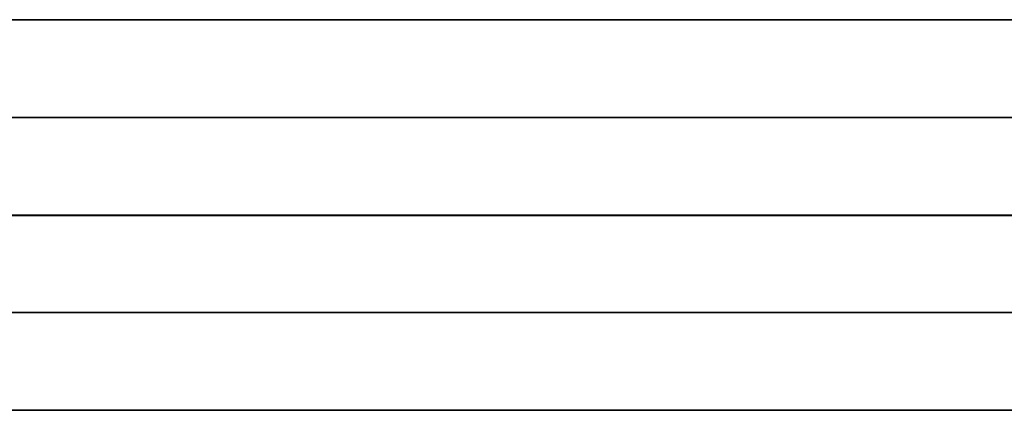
# Model space of a CAD drawing. Header units: millimetres. Extents: x 0 to 350, y 4 to 354.
# Tile 4 of 24: x 1.413 to 1.918, y 19.9 to 20.1. Entities that reach past the tile are written whole.
import ezdxf

# ---------------------------------------------------------------- set-up
doc = ezdxf.new("R2010")
doc.units = ezdxf.units.MM
doc.layers.add('Burl Side Table', color=7, linetype='Continuous', true_color=0x000000)

msp = doc.modelspace()

# ---------------------------------------------------------------- linework, layer by layer
at = {"layer": 'Burl Side Table'}
for p, q in [((15, 20.1, 544.5), (1, 20.1, 544.5)), ((15, 20.1, 55.5), (1, 20.1, 55.5)), ((15, 20.1, 544.5), (1, 20.1, 544.5)), ((15, 20.1, 55.5), (1, 20.1, 55.5)), ((1.40417, 20.1, 575.34416), (1.48805, 20.1, 575.56798)), ((1.48805, 20.1, 24.43202), (1.40417, 20.1, 24.65584)), ((1.40417, 20.1, 575.34416), (1.48805, 20.1, 575.56798)), ((1.48805, 20.1, 24.43202), (1.40417, 20.1, 24.65584)), ((1.49871, 20.1, 513.40516), (1.41302, 20.1, 513.63111)), ((1.41302, 20.1, 86.36889), (1.49871, 20.1, 86.59484)), ((1.49871, 20.1, 513.40516), (1.41302, 20.1, 513.63111)), ((1.41302, 20.1, 86.36889), (1.49871, 20.1, 86.59484)), ((1.48805, 20.1, 575.56798), (1.57952, 20.1, 575.78881)), ((1.57952, 20.1, 24.21119), (1.48805, 20.1, 24.43202)), ((1.48805, 20.1, 575.56798), (1.57952, 20.1, 575.78881)), ((1.57952, 20.1, 24.21119), (1.48805, 20.1, 24.43202)), ((1.59214, 20.1, 513.18231), (1.49871, 20.1, 513.40516)), ((1.49871, 20.1, 86.59484), (1.59214, 20.1, 86.81769)), ((1.59214, 20.1, 513.18231), (1.49871, 20.1, 513.40516)), ((1.49871, 20.1, 86.59484), (1.59214, 20.1, 86.81769)), ((1.57952, 20.1, 575.78881), (1.67848, 20.1, 576.00638)), ((1.67848, 20.1, 23.99362), (1.57952, 20.1, 24.21119)), ((1.57952, 20.1, 575.78881), (1.67848, 20.1, 576.00638)), ((1.67848, 20.1, 23.99362), (1.57952, 20.1, 24.21119)), ((1.69322, 20.1, 512.96281), (1.59214, 20.1, 513.18231)), ((1.59214, 20.1, 86.81769), (1.69322, 20.1, 87.03719)), ((1.69322, 20.1, 512.96281), (1.59214, 20.1, 513.18231)), ((1.59214, 20.1, 86.81769), (1.69322, 20.1, 87.03719)), ((1.67848, 20.1, 576.00638), (1.7848, 20.1, 576.22046)), ((1.7848, 20.1, 23.77954), (1.67848, 20.1, 23.99362)), ((1.67848, 20.1, 576.00638), (1.7848, 20.1, 576.22046)), ((1.7848, 20.1, 23.77954), (1.67848, 20.1, 23.99362)), ((1.80181, 20.1, 512.74694), (1.69322, 20.1, 512.96281)), ((1.69322, 20.1, 87.03719), (1.80181, 20.1, 87.25306)), ((1.80181, 20.1, 512.74694), (1.69322, 20.1, 512.96281)), ((1.69322, 20.1, 87.03719), (1.80181, 20.1, 87.25306)), ((1.7848, 20.1, 576.22046), (1.89838, 20.1, 576.43077)), ((1.89838, 20.1, 23.56923), (1.7848, 20.1, 23.77954)), ((1.7848, 20.1, 576.22046), (1.89838, 20.1, 576.43077)), ((1.89838, 20.1, 23.56923), (1.7848, 20.1, 23.77954)), ((1.91778, 20.1, 512.53494), (1.80181, 20.1, 512.74694)), ((1.80181, 20.1, 87.25306), (1.91778, 20.1, 87.46506)), ((1.91778, 20.1, 512.53494), (1.80181, 20.1, 512.74694)), ((1.80181, 20.1, 87.25306), (1.91778, 20.1, 87.46506)), ((1.89838, 20.1, 576.43077), (2.01906, 20.1, 576.63709)), ((2.01906, 20.1, 23.36291), (1.89838, 20.1, 23.56923)), ((1.89838, 20.1, 576.43077), (2.01906, 20.1, 576.63709)), ((2.01906, 20.1, 23.36291), (1.89838, 20.1, 23.56923)), ((2.04101, 20.1, 512.32707), (1.91778, 20.1, 512.53494)), ((1.91778, 20.1, 87.46506), (2.04101, 20.1, 87.67293)), ((2.04101, 20.1, 512.32707), (1.91778, 20.1, 512.53494)), ((1.91778, 20.1, 87.46506), (2.04101, 20.1, 87.67293)), ((1.40417, 20.05, 575.34416), (1.48805, 20.05, 575.56798)), ((1.48805, 20.05, 24.43202), (1.40417, 20.05, 24.65584)), ((1.40417, 20.05, 575.34416), (1.48805, 20.05, 575.56798)), ((1.48805, 20.05, 24.43202), (1.40417, 20.05, 24.65584)), ((1.49871, 20.05, 513.40516), (1.41302, 20.05, 513.63111)), ((1.41302, 20.05, 86.36889), (1.49871, 20.05, 86.59484)), ((1.49871, 20.05, 513.40516), (1.41302, 20.05, 513.63111)), ((1.41302, 20.05, 86.36889), (1.49871, 20.05, 86.59484)), ((1.48805, 20.05, 575.56798), (1.57952, 20.05, 575.78881)), ((1.57952, 20.05, 24.21119), (1.48805, 20.05, 24.43202)), ((1.48805, 20.05, 575.56798), (1.57952, 20.05, 575.78881)), ((1.57952, 20.05, 24.21119), (1.48805, 20.05, 24.43202)), ((1.59214, 20.05, 513.18231), (1.49871, 20.05, 513.40516)), ((1.49871, 20.05, 86.59484), (1.59214, 20.05, 86.81769)), ((1.59214, 20.05, 513.18231), (1.49871, 20.05, 513.40516)), ((1.49871, 20.05, 86.59484), (1.59214, 20.05, 86.81769)), ((1.57952, 20.05, 575.78881), (1.67848, 20.05, 576.00638)), ((1.67848, 20.05, 23.99362), (1.57952, 20.05, 24.21119)), ((1.57952, 20.05, 575.78881), (1.67848, 20.05, 576.00638)), ((1.67848, 20.05, 23.99362), (1.57952, 20.05, 24.21119)), ((1.69322, 20.05, 512.96281), (1.59214, 20.05, 513.18231)), ((1.59214, 20.05, 86.81769), (1.69322, 20.05, 87.03719)), ((1.69322, 20.05, 512.96281), (1.59214, 20.05, 513.18231)), ((1.59214, 20.05, 86.81769), (1.69322, 20.05, 87.03719)), ((1.67848, 20.05, 576.00638), (1.7848, 20.05, 576.22046)), ((1.7848, 20.05, 23.77954), (1.67848, 20.05, 23.99362)), ((1.67848, 20.05, 576.00638), (1.7848, 20.05, 576.22046)), ((1.7848, 20.05, 23.77954), (1.67848, 20.05, 23.99362)), ((1.80181, 20.05, 512.74694), (1.69322, 20.05, 512.96281)), ((1.69322, 20.05, 87.03719), (1.80181, 20.05, 87.25306)), ((1.80181, 20.05, 512.74694), (1.69322, 20.05, 512.96281)), ((1.69322, 20.05, 87.03719), (1.80181, 20.05, 87.25306)), ((1.7848, 20.05, 576.22046), (1.89838, 20.05, 576.43077)), ((1.89838, 20.05, 23.56923), (1.7848, 20.05, 23.77954)), ((1.7848, 20.05, 576.22046), (1.89838, 20.05, 576.43077)), ((1.89838, 20.05, 23.56923), (1.7848, 20.05, 23.77954)), ((1.91778, 20.05, 512.53494), (1.80181, 20.05, 512.74694)), ((1.80181, 20.05, 87.25306), (1.91778, 20.05, 87.46506)), ((1.91778, 20.05, 512.53494), (1.80181, 20.05, 512.74694)), ((1.80181, 20.05, 87.25306), (1.91778, 20.05, 87.46506)), ((1.89838, 20.05, 576.43077), (2.01906, 20.05, 576.63709)), ((2.01906, 20.05, 23.36291), (1.89838, 20.05, 23.56923)), ((1.89838, 20.05, 576.43077), (2.01906, 20.05, 576.63709)), ((2.01906, 20.05, 23.36291), (1.89838, 20.05, 23.56923)), ((2.04101, 20.05, 512.32707), (1.91778, 20.05, 512.53494)), ((1.91778, 20.05, 87.46506), (2.04101, 20.05, 87.67293)), ((2.04101, 20.05, 512.32707), (1.91778, 20.05, 512.53494)), ((1.91778, 20.05, 87.46506), (2.04101, 20.05, 87.67293)), ((0, 20, 600), (4.58038, 19.99925, 600)), ((0, 20), (16, 20)), ((0, 20, 584), (16, 20, 584)), ((0, 20), (16, 20)), ((16, 20, 16), (0, 20, 16)), ((0, 20, 600), (4.58038, 19.99925, 600)), ((0, 20, 592), (16, 20, 592)), ((16, 20, 8), (0, 20, 8)), ((0, 20, 300), (16, 20, 300)), ((0, 20), (16, 20)), ((0, 20, 600), (4.58038, 19.99925, 600)), ((0, 20, 300), (350, 20, 300)), ((0, 20, 600), (4.58038, 19.99925, 600)), ((0, 20), (16, 20)), ((15, 20, 544.5), (1, 20, 544.5)), ((15, 20, 55.5), (1, 20, 55.5)), ((15, 20, 544.5), (1, 20, 544.5)), ((15, 20, 55.5), (1, 20, 55.5)), ((15, 20, 544.5), (1, 20, 544.5)), ((15, 20, 55.5), (1, 20, 55.5)), ((15, 20, 544.5), (1, 20, 544.5)), ((15, 20, 55.5), (1, 20, 55.5)), ((1.41302, 20, 513.63111), (1.33518, 20, 513.85988)), ((1.41302, 20, 513.63111), (1.33518, 20, 513.85988)), ((1.41302, 20, 513.63111), (1.33518, 20, 513.85988)), ((1.41302, 20, 513.63111), (1.33518, 20, 513.85988)), ((1.40417, 20, 575.34416), (1.48805, 20, 575.56798)), ((1.40417, 20, 575.34416), (1.48805, 20, 575.56798)), ((1.48805, 20, 24.43202), (1.40417, 20, 24.65584)), ((1.48805, 20, 24.43202), (1.40417, 20, 24.65584)), ((1.40417, 20, 575.34416), (1.48805, 20, 575.56798)), ((1.40417, 20, 575.34416), (1.48805, 20, 575.56798)), ((1.48805, 20, 24.43202), (1.40417, 20, 24.65584)), ((1.48805, 20, 24.43202), (1.40417, 20, 24.65584)), ((1.40417, 20, 575.34416), (1.48805, 20, 575.56798)), ((1.48805, 20, 24.43202), (1.40417, 20, 24.65584)), ((1.40417, 20, 575.34416), (1.48805, 20, 575.56798)), ((1.48805, 20, 24.43202), (1.40417, 20, 24.65584)), ((1.49871, 20, 513.40516), (1.41302, 20, 513.63111)), ((1.49871, 20, 513.40516), (1.41302, 20, 513.63111)), ((1.41302, 20, 86.36889), (1.49871, 20, 86.59484)), ((1.41302, 20, 86.36889), (1.49871, 20, 86.59484)), ((1.49871, 20, 513.40516), (1.41302, 20, 513.63111)), ((1.49871, 20, 513.40516), (1.41302, 20, 513.63111)), ((1.41302, 20, 86.36889), (1.49871, 20, 86.59484)), ((1.41302, 20, 86.36889), (1.49871, 20, 86.59484)), ((1.49871, 20, 513.40516), (1.41302, 20, 513.63111)), ((1.41302, 20, 86.36889), (1.49871, 20, 86.59484)), ((1.49871, 20, 513.40516), (1.41302, 20, 513.63111)), ((1.41302, 20, 86.36889), (1.49871, 20, 86.59484)), ((1.48805, 20, 575.56798), (1.57952, 20, 575.78881)), ((1.48805, 20, 575.56798), (1.57952, 20, 575.78881)), ((1.57952, 20, 24.21119), (1.48805, 20, 24.43202)), ((1.57952, 20, 24.21119), (1.48805, 20, 24.43202)), ((1.48805, 20, 575.56798), (1.57952, 20, 575.78881)), ((1.48805, 20, 575.56798), (1.57952, 20, 575.78881)), ((1.57952, 20, 24.21119), (1.48805, 20, 24.43202)), ((1.57952, 20, 24.21119), (1.48805, 20, 24.43202)), ((1.48805, 20, 575.56798), (1.57952, 20, 575.78881)), ((1.57952, 20, 24.21119), (1.48805, 20, 24.43202)), ((1.48805, 20, 575.56798), (1.57952, 20, 575.78881)), ((1.57952, 20, 24.21119), (1.48805, 20, 24.43202)), ((1.59214, 20, 513.18231), (1.49871, 20, 513.40516)), ((1.59214, 20, 513.18231), (1.49871, 20, 513.40516)), ((1.49871, 20, 86.59484), (1.59214, 20, 86.81769)), ((1.49871, 20, 86.59484), (1.59214, 20, 86.81769)), ((1.59214, 20, 513.18231), (1.49871, 20, 513.40516)), ((1.59214, 20, 513.18231), (1.49871, 20, 513.40516)), ((1.49871, 20, 86.59484), (1.59214, 20, 86.81769)), ((1.49871, 20, 86.59484), (1.59214, 20, 86.81769)), ((1.59214, 20, 513.18231), (1.49871, 20, 513.40516)), ((1.49871, 20, 86.59484), (1.59214, 20, 86.81769)), ((1.59214, 20, 513.18231), (1.49871, 20, 513.40516)), ((1.49871, 20, 86.59484), (1.59214, 20, 86.81769)), ((1.57952, 20, 575.78881), (1.67848, 20, 576.00638)), ((1.57952, 20, 575.78881), (1.67848, 20, 576.00638)), ((1.67848, 20, 23.99362), (1.57952, 20, 24.21119)), ((1.67848, 20, 23.99362), (1.57952, 20, 24.21119)), ((1.57952, 20, 575.78881), (1.67848, 20, 576.00638)), ((1.57952, 20, 575.78881), (1.67848, 20, 576.00638)), ((1.67848, 20, 23.99362), (1.57952, 20, 24.21119)), ((1.67848, 20, 23.99362), (1.57952, 20, 24.21119)), ((1.57952, 20, 575.78881), (1.67848, 20, 576.00638)), ((1.67848, 20, 23.99362), (1.57952, 20, 24.21119)), ((1.57952, 20, 575.78881), (1.67848, 20, 576.00638)), ((1.67848, 20, 23.99362), (1.57952, 20, 24.21119)), ((1.69322, 20, 512.96281), (1.59214, 20, 513.18231)), ((1.69322, 20, 512.96281), (1.59214, 20, 513.18231)), ((1.59214, 20, 86.81769), (1.69322, 20, 87.03719)), ((1.59214, 20, 86.81769), (1.69322, 20, 87.03719)), ((1.69322, 20, 512.96281), (1.59214, 20, 513.18231)), ((1.69322, 20, 512.96281), (1.59214, 20, 513.18231)), ((1.59214, 20, 86.81769), (1.69322, 20, 87.03719)), ((1.59214, 20, 86.81769), (1.69322, 20, 87.03719)), ((1.69322, 20, 512.96281), (1.59214, 20, 513.18231)), ((1.59214, 20, 86.81769), (1.69322, 20, 87.03719)), ((1.69322, 20, 512.96281), (1.59214, 20, 513.18231)), ((1.59214, 20, 86.81769), (1.69322, 20, 87.03719)), ((1.67848, 20, 576.00638), (1.7848, 20, 576.22046)), ((1.67848, 20, 576.00638), (1.7848, 20, 576.22046)), ((1.7848, 20, 23.77954), (1.67848, 20, 23.99362)), ((1.7848, 20, 23.77954), (1.67848, 20, 23.99362)), ((1.67848, 20, 576.00638), (1.7848, 20, 576.22046)), ((1.67848, 20, 576.00638), (1.7848, 20, 576.22046)), ((1.7848, 20, 23.77954), (1.67848, 20, 23.99362)), ((1.7848, 20, 23.77954), (1.67848, 20, 23.99362)), ((1.67848, 20, 576.00638), (1.7848, 20, 576.22046)), ((1.7848, 20, 23.77954), (1.67848, 20, 23.99362)), ((1.67848, 20, 576.00638), (1.7848, 20, 576.22046)), ((1.7848, 20, 23.77954), (1.67848, 20, 23.99362)), ((1.80181, 20, 512.74694), (1.69322, 20, 512.96281)), ((1.80181, 20, 512.74694), (1.69322, 20, 512.96281)), ((1.69322, 20, 87.03719), (1.80181, 20, 87.25306)), ((1.69322, 20, 87.03719), (1.80181, 20, 87.25306)), ((1.80181, 20, 512.74694), (1.69322, 20, 512.96281)), ((1.80181, 20, 512.74694), (1.69322, 20, 512.96281)), ((1.69322, 20, 87.03719), (1.80181, 20, 87.25306)), ((1.69322, 20, 87.03719), (1.80181, 20, 87.25306)), ((1.80181, 20, 512.74694), (1.69322, 20, 512.96281)), ((1.69322, 20, 87.03719), (1.80181, 20, 87.25306)), ((1.80181, 20, 512.74694), (1.69322, 20, 512.96281)), ((1.69322, 20, 87.03719), (1.80181, 20, 87.25306)), ((1.7848, 20, 576.22046), (1.89838, 20, 576.43077)), ((1.7848, 20, 576.22046), (1.89838, 20, 576.43077)), ((1.89838, 20, 23.56923), (1.7848, 20, 23.77954)), ((1.89838, 20, 23.56923), (1.7848, 20, 23.77954)), ((1.7848, 20, 576.22046), (1.89838, 20, 576.43077)), ((1.7848, 20, 576.22046), (1.89838, 20, 576.43077)), ((1.89838, 20, 23.56923), (1.7848, 20, 23.77954)), ((1.89838, 20, 23.56923), (1.7848, 20, 23.77954)), ((1.7848, 20, 576.22046), (1.89838, 20, 576.43077)), ((1.89838, 20, 23.56923), (1.7848, 20, 23.77954)), ((1.7848, 20, 576.22046), (1.89838, 20, 576.43077)), ((1.89838, 20, 23.56923), (1.7848, 20, 23.77954)), ((1.91778, 20, 512.53494), (1.80181, 20, 512.74694)), ((1.91778, 20, 512.53494), (1.80181, 20, 512.74694)), ((1.80181, 20, 87.25306), (1.91778, 20, 87.46506)), ((1.80181, 20, 87.25306), (1.91778, 20, 87.46506)), ((1.91778, 20, 512.53494), (1.80181, 20, 512.74694)), ((1.91778, 20, 512.53494), (1.80181, 20, 512.74694)), ((1.80181, 20, 87.25306), (1.91778, 20, 87.46506)), ((1.80181, 20, 87.25306), (1.91778, 20, 87.46506)), ((1.91778, 20, 512.53494), (1.80181, 20, 512.74694)), ((1.80181, 20, 87.25306), (1.91778, 20, 87.46506)), ((1.91778, 20, 512.53494), (1.80181, 20, 512.74694)), ((1.80181, 20, 87.25306), (1.91778, 20, 87.46506)), ((1.89838, 20, 576.43077), (2.01906, 20, 576.63709)), ((1.89838, 20, 576.43077), (2.01906, 20, 576.63709)), ((2.01906, 20, 23.36291), (1.89838, 20, 23.56923)), ((2.01906, 20, 23.36291), (1.89838, 20, 23.56923)), ((1.89838, 20, 576.43077), (2.01906, 20, 576.63709)), ((1.89838, 20, 576.43077), (2.01906, 20, 576.63709)), ((2.01906, 20, 23.36291), (1.89838, 20, 23.56923)), ((2.01906, 20, 23.36291), (1.89838, 20, 23.56923)), ((1.89838, 20, 576.43077), (2.01906, 20, 576.63709)), ((2.01906, 20, 23.36291), (1.89838, 20, 23.56923)), ((1.89838, 20, 576.43077), (2.01906, 20, 576.63709)), ((2.01906, 20, 23.36291), (1.89838, 20, 23.56923)), ((1.91778, 20, 87.46506), (2.04101, 20, 87.67293)), ((1.91778, 20, 87.46506), (2.04101, 20, 87.67293)), ((1.91778, 20, 87.46506), (2.04101, 20, 87.67293)), ((1.91778, 20, 87.46506), (2.04101, 20, 87.67293)), ((2.04101, 20, 512.32707), (1.91778, 20, 512.53494)), ((1.91778, 20, 87.46506), (2.04101, 20, 87.67293)), ((2.04101, 20, 512.32707), (1.91778, 20, 512.53494)), ((1.91778, 20, 87.46506), (2.04101, 20, 87.67293)), ((1.40417, 19.95, 575.34416), (1.48805, 19.95, 575.56798)), ((1.48805, 19.95, 24.43202), (1.40417, 19.95, 24.65584)), ((1.40417, 19.95, 575.34416), (1.48805, 19.95, 575.56798)), ((1.48805, 19.95, 24.43202), (1.40417, 19.95, 24.65584)), ((1.49871, 19.95, 513.40516), (1.41302, 19.95, 513.63111)), ((1.41302, 19.95, 86.36889), (1.49871, 19.95, 86.59484)), ((1.49871, 19.95, 513.40516), (1.41302, 19.95, 513.63111)), ((1.41302, 19.95, 86.36889), (1.49871, 19.95, 86.59484)), ((1.48805, 19.95, 575.56798), (1.57952, 19.95, 575.78881)), ((1.57952, 19.95, 24.21119), (1.48805, 19.95, 24.43202)), ((1.48805, 19.95, 575.56798), (1.57952, 19.95, 575.78881)), ((1.57952, 19.95, 24.21119), (1.48805, 19.95, 24.43202)), ((1.59214, 19.95, 513.18231), (1.49871, 19.95, 513.40516)), ((1.49871, 19.95, 86.59484), (1.59214, 19.95, 86.81769)), ((1.59214, 19.95, 513.18231), (1.49871, 19.95, 513.40516)), ((1.49871, 19.95, 86.59484), (1.59214, 19.95, 86.81769)), ((1.57952, 19.95, 575.78881), (1.67848, 19.95, 576.00638)), ((1.67848, 19.95, 23.99362), (1.57952, 19.95, 24.21119)), ((1.57952, 19.95, 575.78881), (1.67848, 19.95, 576.00638)), ((1.67848, 19.95, 23.99362), (1.57952, 19.95, 24.21119)), ((1.69322, 19.95, 512.96281), (1.59214, 19.95, 513.18231)), ((1.59214, 19.95, 86.81769), (1.69322, 19.95, 87.03719)), ((1.69322, 19.95, 512.96281), (1.59214, 19.95, 513.18231)), ((1.59214, 19.95, 86.81769), (1.69322, 19.95, 87.03719)), ((1.67848, 19.95, 576.00638), (1.7848, 19.95, 576.22046)), ((1.7848, 19.95, 23.77954), (1.67848, 19.95, 23.99362)), ((1.67848, 19.95, 576.00638), (1.7848, 19.95, 576.22046)), ((1.7848, 19.95, 23.77954), (1.67848, 19.95, 23.99362)), ((1.80181, 19.95, 512.74694), (1.69322, 19.95, 512.96281)), ((1.69322, 19.95, 87.03719), (1.80181, 19.95, 87.25306)), ((1.80181, 19.95, 512.74694), (1.69322, 19.95, 512.96281)), ((1.69322, 19.95, 87.03719), (1.80181, 19.95, 87.25306)), ((1.7848, 19.95, 576.22046), (1.89838, 19.95, 576.43077)), ((1.89838, 19.95, 23.56923), (1.7848, 19.95, 23.77954)), ((1.7848, 19.95, 576.22046), (1.89838, 19.95, 576.43077)), ((1.89838, 19.95, 23.56923), (1.7848, 19.95, 23.77954)), ((1.91778, 19.95, 512.53494), (1.80181, 19.95, 512.74694)), ((1.80181, 19.95, 87.25306), (1.91778, 19.95, 87.46506)), ((1.91778, 19.95, 512.53494), (1.80181, 19.95, 512.74694)), ((1.80181, 19.95, 87.25306), (1.91778, 19.95, 87.46506)), ((1.89838, 19.95, 576.43077), (2.01906, 19.95, 576.63709)), ((2.01906, 19.95, 23.36291), (1.89838, 19.95, 23.56923)), ((1.89838, 19.95, 576.43077), (2.01906, 19.95, 576.63709)), ((2.01906, 19.95, 23.36291), (1.89838, 19.95, 23.56923)), ((2.04101, 19.95, 512.32707), (1.91778, 19.95, 512.53494)), ((1.91778, 19.95, 87.46506), (2.04101, 19.95, 87.67293)), ((2.04101, 19.95, 512.32707), (1.91778, 19.95, 512.53494)), ((1.91778, 19.95, 87.46506), (2.04101, 19.95, 87.67293)), ((15, 19.9, 544.5), (1, 19.9, 544.5)), ((15, 19.9, 55.5), (1, 19.9, 55.5)), ((15, 19.9, 544.5), (1, 19.9, 544.5)), ((15, 19.9, 55.5), (1, 19.9, 55.5)), ((1.40417, 19.9, 575.34416), (1.48805, 19.9, 575.56798)), ((1.48805, 19.9, 24.43202), (1.40417, 19.9, 24.65584)), ((1.40417, 19.9, 575.34416), (1.48805, 19.9, 575.56798)), ((1.48805, 19.9, 24.43202), (1.40417, 19.9, 24.65584)), ((1.49871, 19.9, 513.40516), (1.41302, 19.9, 513.63111)), ((1.41302, 19.9, 86.36889), (1.49871, 19.9, 86.59484)), ((1.49871, 19.9, 513.40516), (1.41302, 19.9, 513.63111)), ((1.41302, 19.9, 86.36889), (1.49871, 19.9, 86.59484)), ((1.48805, 19.9, 575.56798), (1.57952, 19.9, 575.78881)), ((1.57952, 19.9, 24.21119), (1.48805, 19.9, 24.43202)), ((1.48805, 19.9, 575.56798), (1.57952, 19.9, 575.78881)), ((1.57952, 19.9, 24.21119), (1.48805, 19.9, 24.43202)), ((1.59214, 19.9, 513.18231), (1.49871, 19.9, 513.40516)), ((1.49871, 19.9, 86.59484), (1.59214, 19.9, 86.81769)), ((1.59214, 19.9, 513.18231), (1.49871, 19.9, 513.40516)), ((1.49871, 19.9, 86.59484), (1.59214, 19.9, 86.81769)), ((1.57952, 19.9, 575.78881), (1.67848, 19.9, 576.00638)), ((1.67848, 19.9, 23.99362), (1.57952, 19.9, 24.21119)), ((1.57952, 19.9, 575.78881), (1.67848, 19.9, 576.00638)), ((1.67848, 19.9, 23.99362), (1.57952, 19.9, 24.21119)), ((1.69322, 19.9, 512.96281), (1.59214, 19.9, 513.18231)), ((1.59214, 19.9, 86.81769), (1.69322, 19.9, 87.03719)), ((1.69322, 19.9, 512.96281), (1.59214, 19.9, 513.18231)), ((1.59214, 19.9, 86.81769), (1.69322, 19.9, 87.03719)), ((1.67848, 19.9, 576.00638), (1.7848, 19.9, 576.22046)), ((1.7848, 19.9, 23.77954), (1.67848, 19.9, 23.99362)), ((1.67848, 19.9, 576.00638), (1.7848, 19.9, 576.22046)), ((1.7848, 19.9, 23.77954), (1.67848, 19.9, 23.99362)), ((1.80181, 19.9, 512.74694), (1.69322, 19.9, 512.96281)), ((1.69322, 19.9, 87.03719), (1.80181, 19.9, 87.25306)), ((1.80181, 19.9, 512.74694), (1.69322, 19.9, 512.96281)), ((1.69322, 19.9, 87.03719), (1.80181, 19.9, 87.25306)), ((1.7848, 19.9, 576.22046), (1.89838, 19.9, 576.43077)), ((1.89838, 19.9, 23.56923), (1.7848, 19.9, 23.77954)), ((1.7848, 19.9, 576.22046), (1.89838, 19.9, 576.43077)), ((1.89838, 19.9, 23.56923), (1.7848, 19.9, 23.77954)), ((1.91778, 19.9, 512.53494), (1.80181, 19.9, 512.74694)), ((1.80181, 19.9, 87.25306), (1.91778, 19.9, 87.46506)), ((1.91778, 19.9, 512.53494), (1.80181, 19.9, 512.74694)), ((1.80181, 19.9, 87.25306), (1.91778, 19.9, 87.46506)), ((1.89838, 19.9, 576.43077), (2.01906, 19.9, 576.63709)), ((2.01906, 19.9, 23.36291), (1.89838, 19.9, 23.56923)), ((1.89838, 19.9, 576.43077), (2.01906, 19.9, 576.63709)), ((2.01906, 19.9, 23.36291), (1.89838, 19.9, 23.56923)), ((2.04101, 19.9, 512.32707), (1.91778, 19.9, 512.53494)), ((1.91778, 19.9, 87.46506), (2.04101, 19.9, 87.67293)), ((2.04101, 19.9, 512.32707), (1.91778, 19.9, 512.53494)), ((1.91778, 19.9, 87.46506), (2.04101, 19.9, 87.67293))]:
    msp.add_line(p, q, dxfattribs=at)

doc.saveas('drawing.dxf')
